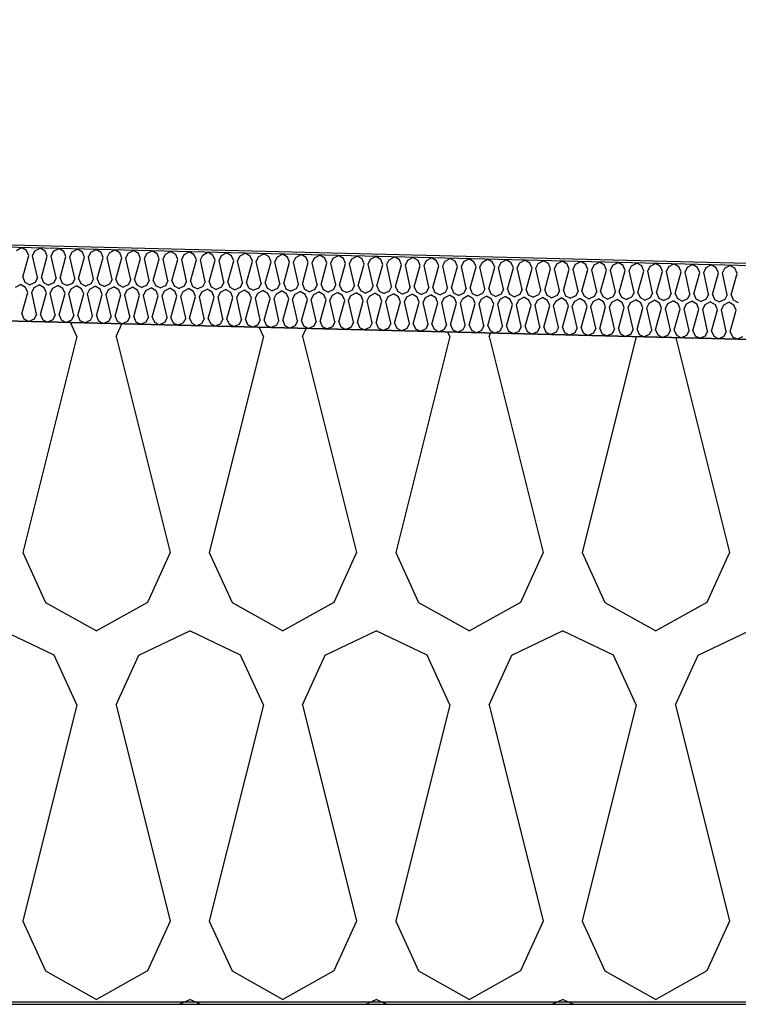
# Model space of a CAD drawing. Header units: millimetres. Extents: x -20520 to 12860, y -2780 to 10870.
# Tile 123 of 147: x -3053 to -2760, y 6472 to 6873. Entities that reach past the tile are written whole.
import ezdxf

# ---------------------------------------------------------------- set-up
doc = ezdxf.new("R2010")
doc.units = ezdxf.units.MM
doc.header["$LTSCALE"] = 0.5
doc.header["$MEASUREMENT"] = 0
doc.linetypes.add('PLINE', pattern=[0])
for name, color, linetype in [('0(Nye konstruksjoner)', 7, 'Continuous'), ('26-- Yttertak (Skravur)(Nye konstruksjoner)', 7, 'Continuous'), ('262- Taktekking (Skravur)(Nye konstruksjoner)', 7, 'Continuous'), ('858- Detaljer(Nye konstruksjoner)', 7, 'Continuous')]:
    doc.layers.add(name, color=color, linetype=linetype)
doc.linetypes.add('Membran', pattern='A,0,[2,A-2607.160 Prinsippsnitt fløy F1.Shx,S=0.253968,R=0,X=0,Y=0],-32,0', length=32)
doc.dimstyles.new('GENERATED_STYLE__1', dxfattribs={"dimtxt": 0.18, "dimasz": 76, "dimexe": 0.18, "dimexo": 0.0625, "dimgap": 0, "dimtad": 0, "dimtih": 1, "dimtoh": 1, "dimdec": 4, "dimzin": 0, "dimdsep": 46, "dimcen": 0.09, "dimadec": 0, "dimazin": 0, "dimtfac": 1, "dimtdec": 4, "dimtmove": 0, "dimatfit": 3, "dimldrblk": 'ARROWHEAD_17', "dimfxl": 1, "dimtolj": 1, "dimtzin": 0, "dimarcsym": 0})

# ---------------------------------------------------------------- blocks, each defined once
blk = doc.blocks.new('*X13')
at = {"layer": '26-- Yttertak (Skravur)(Nye konstruksjoner)', "linetype": 'PLINE'}
for p, q in [((-3029.46, 6743.87), (-3032.04, 6749.54)), ((-3013.52, 6743.87), (-3011.18, 6749.02)), ((-2953.58, 6743.87), (-2955.29, 6747.62)), ((-2937.64, 6743.87), (-2936.15, 6747.14)), ((-3029.46, 6743.87), (-3051.46, 6655.88)), ((-3013.52, 6743.87), (-2991.52, 6655.88)), ((-2953.58, 6743.87), (-2975.58, 6655.88)), ((-2937.64, 6743.87), (-2915.64, 6655.88)), ((-2877.71, 6743.87), (-2899.7, 6655.88)), ((-2877.71, 6743.87), (-2878.54, 6745.7)), ((-2861.76, 6743.87), (-2861.13, 6745.27)), ((-2861.76, 6743.87), (-2839.77, 6655.88)), ((-2801.85, 6743.79), (-2823.82, 6655.88)), ((-2785.76, 6743.38), (-2763.89, 6655.88)), ((-3051.46, 6655.88), (-3042.21, 6635.56)), ((-2991.52, 6655.88), (-3000.77, 6635.56)), ((-2975.58, 6655.88), (-2966.33, 6635.56)), ((-2915.64, 6655.88), (-2924.89, 6635.56)), ((-2899.7, 6655.88), (-2890.46, 6635.56)), ((-2839.77, 6655.88), (-2849.01, 6635.56)), ((-2823.82, 6655.88), (-2814.58, 6635.56)), ((-2763.89, 6655.88), (-2773.13, 6635.56)), ((-3042.21, 6635.56), (-3021.49, 6624)), ((-3000.77, 6635.56), (-3021.49, 6624)), ((-2966.33, 6635.56), (-2945.61, 6624)), ((-2924.89, 6635.56), (-2945.61, 6624)), ((-2890.46, 6635.56), (-2869.73, 6624)), ((-2849.01, 6635.56), (-2869.73, 6624)), ((-2814.58, 6635.56), (-2793.86, 6624)), ((-2773.13, 6635.56), (-2793.86, 6624)), ((-3038.71, 6614.19), (-3059.43, 6624)), ((-3004.27, 6614.19), (-2983.55, 6624)), ((-2962.83, 6614.19), (-2983.55, 6624)), ((-2928.4, 6614.19), (-2907.67, 6624)), ((-2886.95, 6614.19), (-2907.67, 6624)), ((-2852.52, 6614.19), (-2831.79, 6624)), ((-2811.07, 6614.19), (-2831.79, 6624)), ((-2776.64, 6614.19), (-2755.92, 6624)), ((-3029.46, 6593.87), (-3038.71, 6614.19)), ((-3013.52, 6593.87), (-3004.27, 6614.19)), ((-2953.58, 6593.87), (-2962.83, 6614.19)), ((-2937.64, 6593.87), (-2928.4, 6614.19)), ((-2877.71, 6593.87), (-2886.95, 6614.19)), ((-2861.76, 6593.87), (-2852.52, 6614.19)), ((-2801.83, 6593.87), (-2811.07, 6614.19)), ((-2785.88, 6593.87), (-2776.64, 6614.19)), ((-3029.46, 6593.87), (-3051.46, 6505.88)), ((-3013.52, 6593.87), (-2991.52, 6505.88)), ((-2953.58, 6593.87), (-2975.58, 6505.88)), ((-2937.64, 6593.87), (-2915.64, 6505.88)), ((-2877.71, 6593.87), (-2899.7, 6505.88)), ((-2861.76, 6593.87), (-2839.77, 6505.88)), ((-2801.83, 6593.87), (-2823.82, 6505.88)), ((-2785.88, 6593.87), (-2763.89, 6505.88)), ((-3051.46, 6505.88), (-3042.21, 6485.56)), ((-2991.52, 6505.88), (-3000.77, 6485.56)), ((-2975.58, 6505.88), (-2966.33, 6485.56)), ((-2915.64, 6505.88), (-2924.89, 6485.56)), ((-2899.7, 6505.88), (-2890.46, 6485.56)), ((-2839.77, 6505.88), (-2849.01, 6485.56)), ((-2823.82, 6505.88), (-2814.58, 6485.56)), ((-2763.89, 6505.88), (-2773.13, 6485.56)), ((-3042.21, 6485.56), (-3021.49, 6474)), ((-3000.77, 6485.56), (-3021.49, 6474)), ((-2966.33, 6485.56), (-2945.61, 6474)), ((-2924.89, 6485.56), (-2945.61, 6474)), ((-2890.46, 6485.56), (-2869.73, 6474)), ((-2849.01, 6485.56), (-2869.73, 6474)), ((-2814.58, 6485.56), (-2793.86, 6474)), ((-2773.13, 6485.56), (-2793.86, 6474)), ((-2987.78, 6472), (-2983.55, 6474)), ((-2979.33, 6472), (-2983.55, 6474)), ((-2911.9, 6472), (-2907.67, 6474)), ((-2903.45, 6472), (-2907.67, 6474)), ((-2836.02, 6472), (-2831.79, 6474)), ((-2827.57, 6472), (-2831.79, 6474))]:
    blk.add_line(p, q, dxfattribs=at)
blk = doc.blocks.new('*X23')
at = {"layer": '262- Taktekking (Skravur)(Nye konstruksjoner)', "linetype": 'PLINE'}
for p, q in [((-3054.09, 6778.95), (-3051.99, 6780.05)), ((-3049.95, 6778.84), (-3051.99, 6780.05)), ((-3049.07, 6776.79), (-3049.95, 6778.84)), ((-3047.48, 6776.75), (-3046.5, 6778.76)), ((-3046.5, 6778.76), (-3044.4, 6779.86)), ((-3042.36, 6778.65), (-3044.4, 6779.86)), ((-3041.49, 6776.6), (-3042.36, 6778.65)), ((-3039.89, 6776.56), (-3038.92, 6778.57)), ((-3038.92, 6778.57), (-3036.82, 6779.67)), ((-3034.78, 6778.46), (-3036.82, 6779.67)), ((-3033.9, 6776.41), (-3034.78, 6778.46)), ((-3032.31, 6776.37), (-3031.33, 6778.38)), ((-3031.33, 6778.38), (-3029.23, 6779.48)), ((-3027.19, 6778.27), (-3029.23, 6779.48)), ((-3023.75, 6778.19), (-3021.65, 6779.29)), ((-3019.6, 6778.08), (-3021.65, 6779.29)), ((-3016.16, 6778), (-3014.06, 6779.1)), ((-3012.02, 6777.89), (-3014.06, 6779.1)), ((-3008.58, 6777.81), (-3006.48, 6778.91)), ((-3004.43, 6777.7), (-3006.48, 6778.91)), ((-3000.99, 6777.62), (-2998.89, 6778.72)), ((-2996.85, 6777.51), (-2998.89, 6778.72)), ((-2993.41, 6777.43), (-2991.3, 6778.53)), ((-2989.26, 6777.32), (-2991.3, 6778.53)), ((-3051.49, 6768.05), (-3049.07, 6776.79)), ((-3045.5, 6767.9), (-3047.48, 6776.75)), ((-3043.91, 6767.86), (-3041.49, 6776.6)), ((-3037.91, 6767.71), (-3039.89, 6776.56)), ((-3036.32, 6767.67), (-3033.9, 6776.41)), ((-3030.33, 6767.52), (-3032.31, 6776.37)), ((-3028.74, 6767.48), (-3026.32, 6776.22)), ((-3026.32, 6776.22), (-3027.19, 6778.27)), ((-3024.72, 6776.18), (-3023.75, 6778.19)), ((-3022.74, 6767.33), (-3024.72, 6776.18)), ((-3021.15, 6767.29), (-3018.73, 6776.03)), ((-3018.73, 6776.03), (-3019.6, 6778.08)), ((-3017.14, 6775.99), (-3016.16, 6778)), ((-3015.16, 6767.14), (-3017.14, 6775.99)), ((-3013.56, 6767.1), (-3011.14, 6775.84)), ((-3011.14, 6775.84), (-3012.02, 6777.89)), ((-3009.55, 6775.8), (-3008.58, 6777.81)), ((-3007.57, 6766.95), (-3009.55, 6775.8)), ((-3005.98, 6766.91), (-3003.56, 6775.65)), ((-3003.56, 6775.65), (-3004.43, 6777.7)), ((-3001.97, 6775.61), (-3000.99, 6777.62)), ((-2999.99, 6766.76), (-3001.97, 6775.61)), ((-2998.39, 6766.72), (-2995.97, 6775.46)), ((-2995.97, 6775.46), (-2996.85, 6777.51)), ((-2994.38, 6775.42), (-2993.41, 6777.43)), ((-2992.4, 6766.57), (-2994.38, 6775.42)), ((-2990.81, 6766.53), (-2988.39, 6775.27)), ((-2988.39, 6775.27), (-2989.26, 6777.32)), ((-2986.79, 6775.23), (-2985.82, 6777.24)), ((-2984.82, 6766.38), (-2986.79, 6775.23)), ((-2985.82, 6777.24), (-2983.72, 6778.34)), ((-2981.68, 6777.14), (-2983.72, 6778.34)), ((-2983.22, 6766.34), (-2980.8, 6775.08)), ((-2980.8, 6775.08), (-2981.68, 6777.14)), ((-2979.21, 6775.04), (-2978.23, 6777.05)), ((-2977.23, 6766.19), (-2979.21, 6775.04)), ((-2978.23, 6777.05), (-2976.13, 6778.15)), ((-2974.09, 6776.95), (-2976.13, 6778.15)), ((-2975.64, 6766.15), (-2973.22, 6774.89)), ((-2973.22, 6774.89), (-2974.09, 6776.95)), ((-2971.62, 6774.85), (-2970.65, 6776.86)), ((-2969.64, 6766), (-2971.62, 6774.85)), ((-2970.65, 6776.86), (-2968.55, 6777.96)), ((-2966.51, 6776.76), (-2968.55, 6777.96)), ((-2968.05, 6765.96), (-2965.63, 6774.7)), ((-2965.63, 6774.7), (-2966.51, 6776.76)), ((-2964.04, 6774.66), (-2963.06, 6776.67)), ((-2962.06, 6765.81), (-2964.04, 6774.66)), ((-2963.06, 6776.67), (-2960.96, 6777.77)), ((-2958.92, 6776.57), (-2960.96, 6777.77)), ((-2960.47, 6765.77), (-2958.05, 6774.51)), ((-2958.05, 6774.51), (-2958.92, 6776.57)), ((-2956.45, 6774.47), (-2955.48, 6776.48)), ((-2954.47, 6765.62), (-2956.45, 6774.47)), ((-2955.48, 6776.48), (-2953.38, 6777.58)), ((-2951.33, 6776.38), (-2953.38, 6777.58)), ((-2950.46, 6774.32), (-2951.33, 6776.38)), ((-2948.87, 6774.28), (-2947.89, 6776.29)), ((-2947.89, 6776.29), (-2945.79, 6777.39)), ((-2943.75, 6776.19), (-2945.79, 6777.39)), ((-2942.88, 6774.13), (-2943.75, 6776.19)), ((-2941.28, 6774.09), (-2940.31, 6776.1)), ((-2940.31, 6776.1), (-2938.21, 6777.21)), ((-2936.16, 6776), (-2938.21, 6777.21)), ((-2935.29, 6773.94), (-2936.16, 6776)), ((-2933.7, 6773.9), (-2932.72, 6775.91)), ((-2932.72, 6775.91), (-2930.62, 6777.02)), ((-2928.58, 6775.81), (-2930.62, 6777.02)), ((-2927.7, 6773.75), (-2928.58, 6775.81)), ((-2926.11, 6773.71), (-2925.14, 6775.72)), ((-2925.14, 6775.72), (-2923.03, 6776.83)), ((-2920.99, 6775.62), (-2923.03, 6776.83)), ((-2920.12, 6773.56), (-2920.99, 6775.62)), ((-2918.52, 6773.52), (-2917.55, 6775.53)), ((-2917.55, 6775.53), (-2915.45, 6776.64)), ((-2913.41, 6775.43), (-2915.45, 6776.64)), ((-2912.53, 6773.37), (-2913.41, 6775.43)), ((-2910.94, 6773.33), (-2909.96, 6775.34)), ((-2909.96, 6775.34), (-2907.86, 6776.45)), ((-2905.82, 6775.24), (-2907.86, 6776.45)), ((-2904.95, 6773.18), (-2905.82, 6775.24)), ((-2903.35, 6773.14), (-2902.38, 6775.15)), ((-2902.38, 6775.15), (-2900.28, 6776.26)), ((-2898.24, 6775.05), (-2900.28, 6776.26)), ((-2897.36, 6772.99), (-2898.24, 6775.05)), ((-2895.77, 6772.95), (-2894.79, 6774.96)), ((-2894.79, 6774.96), (-2892.69, 6776.07)), ((-2890.65, 6774.86), (-2892.69, 6776.07)), ((-2889.78, 6772.8), (-2890.65, 6774.86)), ((-2888.18, 6772.77), (-2887.21, 6774.77)), ((-2887.21, 6774.77), (-2885.11, 6775.88)), ((-2883.06, 6774.67), (-2885.11, 6775.88)), ((-2882.19, 6772.62), (-2883.06, 6774.67)), ((-2880.6, 6772.58), (-2879.62, 6774.58)), ((-2879.62, 6774.58), (-2877.52, 6775.69)), ((-2875.48, 6774.48), (-2877.52, 6775.69)), ((-2874.61, 6772.43), (-2875.48, 6774.48)), ((-2873.01, 6772.39), (-2872.04, 6774.39)), ((-2872.04, 6774.39), (-2869.94, 6775.5)), ((-2867.89, 6774.29), (-2869.94, 6775.5)), ((-2864.45, 6774.2), (-2862.35, 6775.31)), ((-2860.31, 6774.1), (-2862.35, 6775.31)), ((-2856.87, 6774.01), (-2854.77, 6775.12)), ((-2852.72, 6773.91), (-2854.77, 6775.12)), ((-2849.28, 6773.83), (-2847.18, 6774.93)), ((-2845.14, 6773.72), (-2847.18, 6774.93)), ((-2841.69, 6773.64), (-2839.59, 6774.74)), ((-2837.55, 6773.53), (-2839.59, 6774.74)), ((-2834.11, 6773.45), (-2832.01, 6774.55)), ((-2829.97, 6773.34), (-2832.01, 6774.55)), ((-2826.52, 6773.26), (-2824.42, 6774.36)), ((-2822.38, 6773.15), (-2824.42, 6774.36)), ((-2952.88, 6765.58), (-2950.46, 6774.32)), ((-2946.89, 6765.43), (-2948.87, 6774.28)), ((-2945.29, 6765.39), (-2942.88, 6774.13)), ((-2939.3, 6765.24), (-2941.28, 6774.09)), ((-2937.71, 6765.2), (-2935.29, 6773.94)), ((-2931.72, 6765.05), (-2933.7, 6773.9)), ((-2930.12, 6765.01), (-2927.7, 6773.75)), ((-2924.13, 6764.86), (-2926.11, 6773.71)), ((-2922.54, 6764.82), (-2920.12, 6773.56)), ((-2916.55, 6764.67), (-2918.52, 6773.52)), ((-2914.95, 6764.63), (-2912.53, 6773.37)), ((-2908.96, 6764.48), (-2910.94, 6773.33)), ((-2907.37, 6764.44), (-2904.95, 6773.18)), ((-2901.37, 6764.29), (-2903.35, 6773.14)), ((-2899.78, 6764.25), (-2897.36, 6772.99)), ((-2893.79, 6764.1), (-2895.77, 6772.95)), ((-2892.2, 6764.06), (-2889.78, 6772.8)), ((-2886.2, 6763.91), (-2888.18, 6772.77)), ((-2884.61, 6763.87), (-2882.19, 6772.62)), ((-2878.62, 6763.72), (-2880.6, 6772.58)), ((-2877.02, 6763.68), (-2874.61, 6772.43)), ((-2871.03, 6763.53), (-2873.01, 6772.39)), ((-2869.44, 6763.49), (-2867.02, 6772.24)), ((-2867.02, 6772.24), (-2867.89, 6774.29)), ((-2865.43, 6772.2), (-2864.45, 6774.2)), ((-2863.45, 6763.34), (-2865.43, 6772.2)), ((-2861.85, 6763.31), (-2859.43, 6772.05)), ((-2859.43, 6772.05), (-2860.31, 6774.1)), ((-2857.84, 6772.01), (-2856.87, 6774.01)), ((-2855.86, 6763.16), (-2857.84, 6772.01)), ((-2854.27, 6763.12), (-2851.85, 6771.86)), ((-2851.85, 6771.86), (-2852.72, 6773.91)), ((-2850.26, 6771.82), (-2849.28, 6773.83)), ((-2848.28, 6762.97), (-2850.26, 6771.82)), ((-2846.68, 6762.93), (-2844.26, 6771.67)), ((-2844.26, 6771.67), (-2845.14, 6773.72)), ((-2842.67, 6771.63), (-2841.69, 6773.64)), ((-2840.69, 6762.78), (-2842.67, 6771.63)), ((-2839.1, 6762.74), (-2836.68, 6771.48)), ((-2836.68, 6771.48), (-2837.55, 6773.53)), ((-2835.08, 6771.44), (-2834.11, 6773.45)), ((-2833.11, 6762.59), (-2835.08, 6771.44)), ((-2831.51, 6762.55), (-2829.09, 6771.29)), ((-2829.09, 6771.29), (-2829.97, 6773.34)), ((-2827.5, 6771.25), (-2826.52, 6773.26)), ((-2825.52, 6762.4), (-2827.5, 6771.25)), ((-2823.93, 6762.36), (-2821.51, 6771.1)), ((-2821.51, 6771.1), (-2822.38, 6773.15)), ((-2819.91, 6771.06), (-2818.94, 6773.07)), ((-2817.93, 6762.21), (-2819.91, 6771.06)), ((-2818.94, 6773.07), (-2816.84, 6774.17)), ((-2814.79, 6772.96), (-2816.84, 6774.17)), ((-2816.34, 6762.17), (-2813.92, 6770.91)), ((-2813.92, 6770.91), (-2814.79, 6772.96)), ((-2812.33, 6770.87), (-2811.35, 6772.88)), ((-2810.35, 6762.02), (-2812.33, 6770.87)), ((-2811.35, 6772.88), (-2809.25, 6773.98)), ((-2807.21, 6772.77), (-2809.25, 6773.98)), ((-2808.75, 6761.98), (-2806.34, 6770.72)), ((-2806.34, 6770.72), (-2807.21, 6772.77)), ((-2804.74, 6770.68), (-2803.77, 6772.69)), ((-2802.76, 6761.83), (-2804.74, 6770.68)), ((-2803.77, 6772.69), (-2801.67, 6773.79)), ((-2799.62, 6772.58), (-2801.67, 6773.79)), ((-2801.17, 6761.79), (-2798.75, 6770.53)), ((-2798.75, 6770.53), (-2799.62, 6772.58)), ((-2797.16, 6770.49), (-2796.18, 6772.5)), ((-2795.18, 6761.64), (-2797.16, 6770.49)), ((-2796.18, 6772.5), (-2794.08, 6773.6)), ((-2792.04, 6772.39), (-2794.08, 6773.6)), ((-2791.16, 6770.34), (-2792.04, 6772.39)), ((-2789.57, 6770.3), (-2788.6, 6772.31)), ((-2788.6, 6772.31), (-2786.5, 6773.41)), ((-2784.45, 6772.2), (-2786.5, 6773.41)), ((-2783.58, 6770.15), (-2784.45, 6772.2)), ((-2781.99, 6770.11), (-2781.01, 6772.12)), ((-2781.01, 6772.12), (-2778.91, 6773.22)), ((-2776.87, 6772.01), (-2778.91, 6773.22)), ((-2775.99, 6769.96), (-2776.87, 6772.01)), ((-2774.4, 6769.92), (-2773.42, 6771.93)), ((-2773.42, 6771.93), (-2771.32, 6773.03)), ((-2769.28, 6771.83), (-2771.32, 6773.03)), ((-2768.41, 6769.77), (-2769.28, 6771.83)), ((-2766.81, 6769.73), (-2765.84, 6771.74)), ((-2765.84, 6771.74), (-2763.74, 6772.84)), ((-2761.7, 6771.64), (-2763.74, 6772.84)), ((-2760.82, 6769.58), (-2761.7, 6771.64)), ((-3051.49, 6768.05), (-3050.62, 6765.99)), ((-3045.5, 6767.9), (-3046.47, 6765.89)), ((-3043.91, 6767.86), (-3043.03, 6765.8)), ((-3037.91, 6767.71), (-3038.89, 6765.7)), ((-3036.32, 6767.67), (-3035.45, 6765.61)), ((-3030.33, 6767.52), (-3031.3, 6765.51)), ((-3028.74, 6767.48), (-3027.86, 6765.42)), ((-3022.74, 6767.33), (-3023.72, 6765.32)), ((-3021.15, 6767.29), (-3020.28, 6765.23)), ((-3015.16, 6767.14), (-3016.13, 6765.13)), ((-3013.56, 6767.1), (-3012.69, 6765.04)), ((-3007.57, 6766.95), (-3008.55, 6764.94)), ((-3005.98, 6766.91), (-3005.1, 6764.85)), ((-2999.99, 6766.76), (-3000.96, 6764.75)), ((-2998.39, 6766.72), (-2997.52, 6764.66)), ((-2992.4, 6766.57), (-2993.38, 6764.56)), ((-2990.81, 6766.53), (-2989.93, 6764.47)), ((-2984.82, 6766.38), (-2985.79, 6764.37)), ((-2983.22, 6766.34), (-2982.35, 6764.28)), ((-2793.58, 6761.6), (-2791.16, 6770.34)), ((-2787.59, 6761.45), (-2789.57, 6770.3)), ((-2786, 6761.41), (-2783.58, 6770.15)), ((-2780.01, 6761.26), (-2781.99, 6770.11)), ((-2778.41, 6761.22), (-2775.99, 6769.96)), ((-2772.42, 6761.07), (-2774.4, 6769.92)), ((-2770.83, 6761.03), (-2768.41, 6769.77)), ((-2764.84, 6760.88), (-2766.81, 6769.73)), ((-2763.24, 6760.84), (-2760.82, 6769.58)), ((-3054.46, 6763.95), (-3052.36, 6765.05)), ((-3050.32, 6763.85), (-3052.36, 6765.05)), ((-3050.62, 6765.99), (-3048.57, 6764.96)), ((-3049.45, 6761.79), (-3050.32, 6763.85)), ((-3046.47, 6765.89), (-3048.57, 6764.96)), ((-3047.85, 6761.75), (-3046.88, 6763.76)), ((-3046.88, 6763.76), (-3044.78, 6764.86)), ((-3042.74, 6763.66), (-3044.78, 6764.86)), ((-3043.03, 6765.8), (-3040.99, 6764.77)), ((-3041.86, 6761.6), (-3042.74, 6763.66)), ((-3038.89, 6765.7), (-3040.99, 6764.77)), ((-3040.27, 6761.56), (-3039.29, 6763.57)), ((-3039.29, 6763.57), (-3037.19, 6764.68)), ((-3035.15, 6763.47), (-3037.19, 6764.68)), ((-3035.45, 6765.61), (-3033.4, 6764.58)), ((-3034.28, 6761.41), (-3035.15, 6763.47)), ((-3031.3, 6765.51), (-3033.4, 6764.58)), ((-3032.68, 6761.37), (-3031.71, 6763.38)), ((-3031.71, 6763.38), (-3029.61, 6764.49)), ((-3027.56, 6763.28), (-3029.61, 6764.49)), ((-3027.86, 6765.42), (-3025.81, 6764.39)), ((-3026.69, 6761.22), (-3027.56, 6763.28)), ((-3023.72, 6765.32), (-3025.81, 6764.39)), ((-3025.1, 6761.18), (-3024.12, 6763.19)), ((-3024.12, 6763.19), (-3022.02, 6764.3)), ((-3019.98, 6763.09), (-3022.02, 6764.3)), ((-3020.28, 6765.23), (-3018.23, 6764.2)), ((-3019.11, 6761.03), (-3019.98, 6763.09)), ((-3016.13, 6765.13), (-3018.23, 6764.2)), ((-3017.51, 6760.99), (-3016.54, 6763)), ((-3016.54, 6763), (-3014.44, 6764.11)), ((-3012.39, 6762.9), (-3014.44, 6764.11)), ((-3012.69, 6765.04), (-3010.64, 6764.01)), ((-3011.52, 6760.84), (-3012.39, 6762.9)), ((-3008.55, 6764.94), (-3010.64, 6764.01)), ((-3009.93, 6760.8), (-3008.95, 6762.81)), ((-3008.95, 6762.81), (-3006.85, 6763.92)), ((-3004.81, 6762.71), (-3006.85, 6763.92)), ((-3005.1, 6764.85), (-3003.06, 6763.82)), ((-3003.93, 6760.65), (-3004.81, 6762.71)), ((-3000.96, 6764.75), (-3003.06, 6763.82)), ((-3002.34, 6760.61), (-3001.37, 6762.62)), ((-3001.37, 6762.62), (-2999.27, 6763.73)), ((-2997.22, 6762.52), (-2999.27, 6763.73)), ((-2997.52, 6764.66), (-2995.47, 6763.63)), ((-2996.35, 6760.46), (-2997.22, 6762.52)), ((-2993.38, 6764.56), (-2995.47, 6763.63)), ((-2994.76, 6760.42), (-2993.78, 6762.43)), ((-2993.78, 6762.43), (-2991.68, 6763.54)), ((-2989.64, 6762.33), (-2991.68, 6763.54)), ((-2989.93, 6764.47), (-2987.89, 6763.44)), ((-2988.76, 6760.27), (-2989.64, 6762.33)), ((-2985.79, 6764.37), (-2987.89, 6763.44)), ((-2986.19, 6762.24), (-2984.09, 6763.35)), ((-2982.05, 6762.14), (-2984.09, 6763.35)), ((-2982.35, 6764.28), (-2980.3, 6763.25)), ((-2978.21, 6764.18), (-2980.3, 6763.25)), ((-2978.61, 6762.05), (-2976.51, 6763.16)), ((-2977.23, 6766.19), (-2978.21, 6764.18)), ((-2974.47, 6761.95), (-2976.51, 6763.16)), ((-2975.64, 6766.15), (-2974.76, 6764.1)), ((-2974.76, 6764.1), (-2972.72, 6763.06)), ((-2970.62, 6763.99), (-2972.72, 6763.06)), ((-2971.02, 6761.86), (-2968.92, 6762.97)), ((-2969.64, 6766), (-2970.62, 6763.99)), ((-2966.88, 6761.76), (-2968.92, 6762.97)), ((-2968.05, 6765.96), (-2967.18, 6763.91)), ((-2967.18, 6763.91), (-2965.13, 6762.87)), ((-2963.03, 6763.8), (-2965.13, 6762.87)), ((-2963.44, 6761.67), (-2961.34, 6762.78)), ((-2962.06, 6765.81), (-2963.03, 6763.8)), ((-2959.29, 6761.57), (-2961.34, 6762.78)), ((-2960.47, 6765.77), (-2959.59, 6763.72)), ((-2959.59, 6763.72), (-2957.54, 6762.68)), ((-2955.45, 6763.61), (-2957.54, 6762.68)), ((-2955.85, 6761.48), (-2953.75, 6762.59)), ((-2954.47, 6765.62), (-2955.45, 6763.61)), ((-2951.71, 6761.38), (-2953.75, 6762.59)), ((-2952.88, 6765.58), (-2952.01, 6763.53)), ((-2952.01, 6763.53), (-2949.96, 6762.49)), ((-2947.86, 6763.42), (-2949.96, 6762.49)), ((-2948.27, 6761.3), (-2946.17, 6762.4)), ((-2946.89, 6765.43), (-2947.86, 6763.42)), ((-2944.12, 6761.19), (-2946.17, 6762.4)), ((-2945.29, 6765.39), (-2944.42, 6763.34)), ((-2944.42, 6763.34), (-2942.37, 6762.3)), ((-2940.28, 6763.23), (-2942.37, 6762.3)), ((-2939.3, 6765.24), (-2940.28, 6763.23)), ((-2937.71, 6765.2), (-2936.84, 6763.15)), ((-2936.84, 6763.15), (-2934.79, 6762.11)), ((-2932.69, 6763.04), (-2934.79, 6762.11)), ((-2931.72, 6765.05), (-2932.69, 6763.04)), ((-2930.12, 6765.01), (-2929.25, 6762.96)), ((-2929.25, 6762.96), (-2927.2, 6761.93)), ((-2925.11, 6762.85), (-2927.2, 6761.93)), ((-2924.13, 6764.86), (-2925.11, 6762.85)), ((-2922.54, 6764.82), (-2921.66, 6762.77)), ((-2921.66, 6762.77), (-2919.62, 6761.74)), ((-2917.52, 6762.66), (-2919.62, 6761.74)), ((-2916.55, 6764.67), (-2917.52, 6762.66)), ((-2914.95, 6764.63), (-2914.08, 6762.58)), ((-2914.08, 6762.58), (-2912.03, 6761.55)), ((-2909.94, 6762.47), (-2912.03, 6761.55)), ((-2908.96, 6764.48), (-2909.94, 6762.47)), ((-2907.37, 6764.44), (-2906.49, 6762.39)), ((-2906.49, 6762.39), (-2904.45, 6761.36)), ((-2901.37, 6764.29), (-2902.35, 6762.28)), ((-2899.78, 6764.25), (-2898.91, 6762.2)), ((-2893.79, 6764.1), (-2894.76, 6762.1)), ((-2892.2, 6764.06), (-2891.32, 6762.01)), ((-2886.2, 6763.91), (-2887.18, 6761.91)), ((-2884.61, 6763.87), (-2883.74, 6761.82)), ((-2878.62, 6763.72), (-2879.59, 6761.72)), ((-2877.02, 6763.68), (-2876.15, 6761.63)), ((-2871.03, 6763.53), (-2872.01, 6761.53)), ((-2869.44, 6763.49), (-2868.57, 6761.44)), ((-2863.45, 6763.34), (-2864.42, 6761.34)), ((-2861.85, 6763.31), (-2860.98, 6761.25)), ((-2855.86, 6763.16), (-2856.84, 6761.15)), ((-2854.27, 6763.12), (-2853.39, 6761.06)), ((-2848.28, 6762.97), (-2849.25, 6760.96)), ((-2846.68, 6762.93), (-2845.81, 6760.87)), ((-2840.69, 6762.78), (-2841.67, 6760.77)), ((-2839.1, 6762.74), (-2838.22, 6760.68)), ((-2833.11, 6762.59), (-2834.08, 6760.58)), ((-2831.51, 6762.55), (-2830.64, 6760.49)), ((-2825.52, 6762.4), (-2826.49, 6760.39)), ((-2823.93, 6762.36), (-2823.05, 6760.3)), ((-3051.87, 6753.05), (-3049.45, 6761.79)), ((-3045.87, 6752.9), (-3047.85, 6761.75)), ((-3044.28, 6752.86), (-3041.86, 6761.6)), ((-3038.29, 6752.71), (-3040.27, 6761.56)), ((-3036.7, 6752.67), (-3034.28, 6761.41)), ((-3030.7, 6752.52), (-3032.68, 6761.37)), ((-3029.11, 6752.48), (-3026.69, 6761.22)), ((-3023.12, 6752.33), (-3025.1, 6761.18)), ((-3021.52, 6752.29), (-3019.11, 6761.03)), ((-3015.53, 6752.14), (-3017.51, 6760.99)), ((-3013.94, 6752.1), (-3011.52, 6760.84)), ((-3007.95, 6751.95), (-3009.93, 6760.8)), ((-3006.35, 6751.91), (-3003.93, 6760.65)), ((-3000.36, 6751.76), (-3002.34, 6760.61)), ((-2998.77, 6751.72), (-2996.35, 6760.46)), ((-2992.78, 6751.57), (-2994.76, 6760.42)), ((-2991.18, 6751.53), (-2988.76, 6760.27)), ((-2987.17, 6760.24), (-2986.19, 6762.24)), ((-2985.19, 6751.38), (-2987.17, 6760.24)), ((-2983.6, 6751.34), (-2981.18, 6760.09)), ((-2981.18, 6760.09), (-2982.05, 6762.14)), ((-2979.58, 6760.05), (-2978.61, 6762.05)), ((-2977.6, 6751.19), (-2979.58, 6760.05)), ((-2976.01, 6751.15), (-2973.59, 6759.9)), ((-2973.59, 6759.9), (-2974.47, 6761.95)), ((-2972, 6759.86), (-2971.02, 6761.86)), ((-2970.02, 6751), (-2972, 6759.86)), ((-2968.43, 6750.96), (-2966.01, 6759.71)), ((-2966.01, 6759.71), (-2966.88, 6761.76)), ((-2964.41, 6759.67), (-2963.44, 6761.67)), ((-2962.43, 6750.81), (-2964.41, 6759.67)), ((-2960.84, 6750.78), (-2958.42, 6759.52)), ((-2958.42, 6759.52), (-2959.29, 6761.57)), ((-2956.83, 6759.48), (-2955.85, 6761.48)), ((-2954.85, 6750.63), (-2956.83, 6759.48)), ((-2953.25, 6750.59), (-2950.84, 6759.33)), ((-2950.84, 6759.33), (-2951.71, 6761.38)), ((-2949.24, 6759.29), (-2948.27, 6761.3)), ((-2947.26, 6750.44), (-2949.24, 6759.29)), ((-2945.67, 6750.4), (-2943.25, 6759.14)), ((-2943.25, 6759.14), (-2944.12, 6761.19)), ((-2941.66, 6759.1), (-2940.68, 6761.11)), ((-2939.68, 6750.25), (-2941.66, 6759.1)), ((-2940.68, 6761.11), (-2938.58, 6762.21)), ((-2936.54, 6761), (-2938.58, 6762.21)), ((-2938.08, 6750.21), (-2935.66, 6758.95)), ((-2935.66, 6758.95), (-2936.54, 6761)), ((-2934.07, 6758.91), (-2933.1, 6760.92)), ((-2932.09, 6750.06), (-2934.07, 6758.91)), ((-2933.1, 6760.92), (-2931, 6762.02)), ((-2928.95, 6760.81), (-2931, 6762.02)), ((-2930.5, 6750.02), (-2928.08, 6758.76)), ((-2928.08, 6758.76), (-2928.95, 6760.81)), ((-2926.49, 6758.72), (-2925.51, 6760.73)), ((-2924.51, 6749.87), (-2926.49, 6758.72)), ((-2925.51, 6760.73), (-2923.41, 6761.83)), ((-2921.37, 6760.62), (-2923.41, 6761.83)), ((-2922.91, 6749.83), (-2920.49, 6758.57)), ((-2920.49, 6758.57), (-2921.37, 6760.62)), ((-2918.9, 6758.53), (-2917.92, 6760.54)), ((-2916.92, 6749.68), (-2918.9, 6758.53)), ((-2917.92, 6760.54), (-2915.82, 6761.64)), ((-2913.78, 6760.43), (-2915.82, 6761.64)), ((-2915.33, 6749.64), (-2912.91, 6758.38)), ((-2912.91, 6758.38), (-2913.78, 6760.43)), ((-2911.31, 6758.34), (-2910.34, 6760.35)), ((-2909.34, 6749.49), (-2911.31, 6758.34)), ((-2910.34, 6760.35), (-2908.24, 6761.45)), ((-2906.2, 6760.24), (-2908.24, 6761.45)), ((-2905.32, 6758.19), (-2906.2, 6760.24)), ((-2902.35, 6762.28), (-2904.45, 6761.36)), ((-2903.73, 6758.15), (-2902.75, 6760.16)), ((-2902.75, 6760.16), (-2900.65, 6761.26)), ((-2898.61, 6760.05), (-2900.65, 6761.26)), ((-2898.91, 6762.2), (-2896.86, 6761.17)), ((-2897.74, 6758), (-2898.61, 6760.05)), ((-2894.76, 6762.1), (-2896.86, 6761.17)), ((-2896.14, 6757.96), (-2895.17, 6759.97)), ((-2895.17, 6759.97), (-2893.07, 6761.07)), ((-2891.03, 6759.86), (-2893.07, 6761.07)), ((-2891.32, 6762.01), (-2889.27, 6760.98)), ((-2890.15, 6757.81), (-2891.03, 6759.86)), ((-2887.18, 6761.91), (-2889.27, 6760.98)), ((-2888.56, 6757.77), (-2887.58, 6759.78)), ((-2887.58, 6759.78), (-2885.48, 6760.88)), ((-2883.44, 6759.67), (-2885.48, 6760.88)), ((-2883.74, 6761.82), (-2881.69, 6760.79)), ((-2882.57, 6757.62), (-2883.44, 6759.67)), ((-2879.59, 6761.72), (-2881.69, 6760.79)), ((-2880.97, 6757.58), (-2880, 6759.59)), ((-2880, 6759.59), (-2877.9, 6760.69)), ((-2875.85, 6759.48), (-2877.9, 6760.69)), ((-2876.15, 6761.63), (-2874.1, 6760.6)), ((-2874.98, 6757.43), (-2875.85, 6759.48)), ((-2872.01, 6761.53), (-2874.1, 6760.6)), ((-2873.39, 6757.39), (-2872.41, 6759.4)), ((-2872.41, 6759.4), (-2870.31, 6760.5)), ((-2868.27, 6759.3), (-2870.31, 6760.5)), ((-2868.57, 6761.44), (-2866.52, 6760.41)), ((-2867.39, 6757.24), (-2868.27, 6759.3)), ((-2864.42, 6761.34), (-2866.52, 6760.41)), ((-2865.8, 6757.2), (-2864.83, 6759.21)), ((-2864.83, 6759.21), (-2862.73, 6760.31)), ((-2860.68, 6759.11), (-2862.73, 6760.31)), ((-2860.98, 6761.25), (-2858.93, 6760.22)), ((-2859.81, 6757.05), (-2860.68, 6759.11)), ((-2856.84, 6761.15), (-2858.93, 6760.22)), ((-2858.22, 6757.01), (-2857.24, 6759.02)), ((-2857.24, 6759.02), (-2855.14, 6760.12)), ((-2853.1, 6758.92), (-2855.14, 6760.12)), ((-2853.39, 6761.06), (-2851.35, 6760.03)), ((-2852.22, 6756.86), (-2853.1, 6758.92)), ((-2849.25, 6760.96), (-2851.35, 6760.03)), ((-2850.63, 6756.82), (-2849.65, 6758.83)), ((-2849.65, 6758.83), (-2847.55, 6759.93)), ((-2845.51, 6758.73), (-2847.55, 6759.93)), ((-2845.81, 6760.87), (-2843.76, 6759.84)), ((-2844.64, 6756.67), (-2845.51, 6758.73)), ((-2841.67, 6760.77), (-2843.76, 6759.84)), ((-2843.04, 6756.63), (-2842.07, 6758.64)), ((-2842.07, 6758.64), (-2839.97, 6759.74)), ((-2837.93, 6758.54), (-2839.97, 6759.74)), ((-2838.22, 6760.68), (-2836.18, 6759.65)), ((-2837.05, 6756.48), (-2837.93, 6758.54)), ((-2834.08, 6760.58), (-2836.18, 6759.65)), ((-2835.46, 6756.44), (-2834.48, 6758.45)), ((-2834.48, 6758.45), (-2832.38, 6759.55)), ((-2830.34, 6758.35), (-2832.38, 6759.55)), ((-2830.64, 6760.49), (-2828.59, 6759.46)), ((-2829.47, 6756.29), (-2830.34, 6758.35)), ((-2826.49, 6760.39), (-2828.59, 6759.46)), ((-2826.9, 6758.26), (-2824.8, 6759.37)), ((-2822.76, 6758.16), (-2824.8, 6759.37)), ((-2823.05, 6760.3), (-2821.01, 6759.27)), ((-2818.91, 6760.2), (-2821.01, 6759.27)), ((-2819.31, 6758.07), (-2817.21, 6759.18)), ((-2817.93, 6762.21), (-2818.91, 6760.2)), ((-2815.17, 6757.97), (-2817.21, 6759.18)), ((-2816.34, 6762.17), (-2815.47, 6760.11)), ((-2815.47, 6760.11), (-2813.42, 6759.08)), ((-2811.32, 6760.01), (-2813.42, 6759.08)), ((-2811.73, 6757.88), (-2809.63, 6758.99)), ((-2810.35, 6762.02), (-2811.32, 6760.01)), ((-2807.58, 6757.78), (-2809.63, 6758.99)), ((-2808.75, 6761.98), (-2807.88, 6759.92)), ((-2807.88, 6759.92), (-2805.83, 6758.89)), ((-2803.74, 6759.82), (-2805.83, 6758.89)), ((-2804.14, 6757.69), (-2802.04, 6758.8)), ((-2802.76, 6761.83), (-2803.74, 6759.82)), ((-2800, 6757.59), (-2802.04, 6758.8)), ((-2801.17, 6761.79), (-2800.3, 6759.73)), ((-2800.3, 6759.73), (-2798.25, 6758.7)), ((-2796.15, 6759.63), (-2798.25, 6758.7)), ((-2796.56, 6757.5), (-2794.46, 6758.61)), ((-2795.18, 6761.64), (-2796.15, 6759.63)), ((-2792.41, 6757.4), (-2794.46, 6758.61)), ((-2793.58, 6761.6), (-2792.71, 6759.54)), ((-2792.71, 6759.54), (-2790.66, 6758.51)), ((-2788.57, 6759.44), (-2790.66, 6758.51)), ((-2788.97, 6757.31), (-2786.87, 6758.42)), ((-2787.59, 6761.45), (-2788.57, 6759.44)), ((-2784.83, 6757.21), (-2786.87, 6758.42)), ((-2786, 6761.41), (-2785.12, 6759.35)), ((-2785.12, 6759.35), (-2783.08, 6758.32)), ((-2780.98, 6759.25), (-2783.08, 6758.32)), ((-2780.01, 6761.26), (-2780.98, 6759.25)), ((-2778.41, 6761.22), (-2777.54, 6759.16)), ((-2777.54, 6759.16), (-2775.49, 6758.13)), ((-2773.4, 6759.06), (-2775.49, 6758.13)), ((-2772.42, 6761.07), (-2773.4, 6759.06)), ((-2770.83, 6761.03), (-2769.95, 6758.98)), ((-2769.95, 6758.98), (-2767.91, 6757.94)), ((-2765.81, 6758.87), (-2767.91, 6757.94)), ((-2764.84, 6760.88), (-2765.81, 6758.87)), ((-2763.24, 6760.84), (-2762.37, 6758.79)), ((-2762.37, 6758.79), (-2760.32, 6757.75)), ((-2907.74, 6749.45), (-2905.32, 6758.19)), ((-2901.75, 6749.3), (-2903.73, 6758.15)), ((-2900.16, 6749.26), (-2897.74, 6758)), ((-2894.16, 6749.11), (-2896.14, 6757.96)), ((-2892.57, 6749.07), (-2890.15, 6757.81)), ((-2886.58, 6748.92), (-2888.56, 6757.77)), ((-2884.98, 6748.88), (-2882.57, 6757.62)), ((-2878.99, 6748.73), (-2880.97, 6757.58)), ((-2877.4, 6748.69), (-2874.98, 6757.43)), ((-2871.41, 6748.54), (-2873.39, 6757.39)), ((-2869.81, 6748.5), (-2867.39, 6757.24)), ((-2863.82, 6748.35), (-2865.8, 6757.2)), ((-2862.23, 6748.31), (-2859.81, 6757.05)), ((-2856.24, 6748.16), (-2858.22, 6757.01)), ((-2854.64, 6748.12), (-2852.22, 6756.86)), ((-2848.65, 6747.97), (-2850.63, 6756.82)), ((-2847.06, 6747.93), (-2844.64, 6756.67)), ((-2841.07, 6747.78), (-2843.04, 6756.63)), ((-2839.47, 6747.74), (-2837.05, 6756.48)), ((-2833.48, 6747.59), (-2835.46, 6756.44)), ((-2831.89, 6747.55), (-2829.47, 6756.29)), ((-2827.87, 6756.25), (-2826.9, 6758.26)), ((-2825.89, 6747.4), (-2827.87, 6756.25)), ((-2824.3, 6747.36), (-2821.88, 6756.1)), ((-2821.88, 6756.1), (-2822.76, 6758.16)), ((-2820.29, 6756.06), (-2819.31, 6758.07)), ((-2818.31, 6747.21), (-2820.29, 6756.06)), ((-2816.72, 6747.17), (-2814.3, 6755.91)), ((-2814.3, 6755.91), (-2815.17, 6757.97)), ((-2812.7, 6755.87), (-2811.73, 6757.88)), ((-2810.72, 6747.02), (-2812.7, 6755.87)), ((-2809.13, 6746.98), (-2806.71, 6755.72)), ((-2806.71, 6755.72), (-2807.58, 6757.78)), ((-2805.12, 6755.68), (-2804.14, 6757.69)), ((-2803.14, 6746.83), (-2805.12, 6755.68)), ((-2801.54, 6746.79), (-2799.13, 6755.53)), ((-2799.13, 6755.53), (-2800, 6757.59)), ((-2797.53, 6755.49), (-2796.56, 6757.5)), ((-2795.55, 6746.64), (-2797.53, 6755.49)), ((-2793.96, 6746.6), (-2791.54, 6755.34)), ((-2791.54, 6755.34), (-2792.41, 6757.4)), ((-2789.95, 6755.3), (-2788.97, 6757.31)), ((-2787.97, 6746.45), (-2789.95, 6755.3)), ((-2786.37, 6746.41), (-2783.95, 6755.15)), ((-2783.95, 6755.15), (-2784.83, 6757.21)), ((-2782.36, 6755.11), (-2781.39, 6757.12)), ((-2780.38, 6746.26), (-2782.36, 6755.11)), ((-2781.39, 6757.12), (-2779.28, 6758.23)), ((-2777.24, 6757.02), (-2779.28, 6758.23)), ((-2778.79, 6746.22), (-2776.37, 6754.97)), ((-2776.37, 6754.97), (-2777.24, 6757.02)), ((-2774.77, 6754.93), (-2773.8, 6756.93)), ((-2772.8, 6746.07), (-2774.77, 6754.93)), ((-2773.8, 6756.93), (-2771.7, 6758.04)), ((-2769.66, 6756.83), (-2771.7, 6758.04)), ((-2771.2, 6746.03), (-2768.78, 6754.78)), ((-2768.78, 6754.78), (-2769.66, 6756.83)), ((-2767.19, 6754.74), (-2766.21, 6756.74)), ((-2765.21, 6745.88), (-2767.19, 6754.74)), ((-2766.21, 6756.74), (-2764.11, 6757.85)), ((-2762.07, 6756.64), (-2764.11, 6757.85)), ((-2763.62, 6745.84), (-2761.2, 6754.59)), ((-2761.2, 6754.59), (-2762.07, 6756.64)), ((-3051.87, 6753.05), (-3050.99, 6751)), ((-3050.99, 6751), (-3048.95, 6749.96)), ((-3046.85, 6750.89), (-3048.95, 6749.96)), ((-3045.87, 6752.9), (-3046.85, 6750.89)), ((-3044.28, 6752.86), (-3043.41, 6750.81)), ((-3043.41, 6750.81), (-3041.36, 6749.77)), ((-3039.26, 6750.7), (-3041.36, 6749.77)), ((-3038.29, 6752.71), (-3039.26, 6750.7)), ((-3036.7, 6752.67), (-3035.82, 6750.62)), ((-3035.82, 6750.62), (-3033.77, 6749.58)), ((-3031.68, 6750.51), (-3033.77, 6749.58)), ((-3030.7, 6752.52), (-3031.68, 6750.51)), ((-3029.11, 6752.48), (-3028.24, 6750.43)), ((-3028.24, 6750.43), (-3026.19, 6749.4)), ((-3024.09, 6750.32), (-3026.19, 6749.4)), ((-3023.12, 6752.33), (-3024.09, 6750.32)), ((-3021.52, 6752.29), (-3020.65, 6750.24)), ((-3015.53, 6752.14), (-3016.51, 6750.13)), ((-3013.94, 6752.1), (-3013.07, 6750.05)), ((-3007.95, 6751.95), (-3008.92, 6749.94)), ((-3006.35, 6751.91), (-3005.48, 6749.86)), ((-3000.36, 6751.76), (-3001.34, 6749.75)), ((-2998.77, 6751.72), (-2997.89, 6749.67)), ((-2992.78, 6751.57), (-2993.75, 6749.57)), ((-2991.18, 6751.53), (-2990.31, 6749.48)), ((-2985.19, 6751.38), (-2986.17, 6749.38)), ((-2983.6, 6751.34), (-2982.72, 6749.29)), ((-2977.6, 6751.19), (-2978.58, 6749.19)), ((-2976.01, 6751.15), (-2975.14, 6749.1)), ((-2970.02, 6751), (-2970.99, 6749)), ((-2968.43, 6750.96), (-2967.55, 6748.91)), ((-2962.43, 6750.81), (-2963.41, 6748.81)), ((-2960.84, 6750.78), (-2959.97, 6748.72)), ((-2954.85, 6750.63), (-2955.82, 6748.62)), ((-2953.25, 6750.59), (-2952.38, 6748.53)), ((-2947.26, 6750.44), (-2948.24, 6748.43)), ((-2945.67, 6750.4), (-2944.8, 6748.34)), ((-3020.65, 6750.24), (-3018.6, 6749.21)), ((-3016.51, 6750.13), (-3018.6, 6749.21)), ((-3013.07, 6750.05), (-3011.02, 6749.02)), ((-3008.92, 6749.94), (-3011.02, 6749.02)), ((-3005.48, 6749.86), (-3003.43, 6748.83)), ((-3001.34, 6749.75), (-3003.43, 6748.83)), ((-2997.89, 6749.67), (-2995.85, 6748.64)), ((-2993.75, 6749.57), (-2995.85, 6748.64)), ((-2990.31, 6749.48), (-2988.26, 6748.45)), ((-2986.17, 6749.38), (-2988.26, 6748.45)), ((-2982.72, 6749.29), (-2980.68, 6748.26)), ((-2978.58, 6749.19), (-2980.68, 6748.26)), ((-2975.14, 6749.1), (-2973.09, 6748.07)), ((-2970.99, 6749), (-2973.09, 6748.07)), ((-2967.55, 6748.91), (-2965.51, 6747.88)), ((-2963.41, 6748.81), (-2965.51, 6747.88)), ((-2959.97, 6748.72), (-2957.92, 6747.69)), ((-2955.82, 6748.62), (-2957.92, 6747.69)), ((-2952.38, 6748.53), (-2950.33, 6747.5)), ((-2948.24, 6748.43), (-2950.33, 6747.5)), ((-2944.8, 6748.34), (-2942.75, 6747.31)), ((-2940.65, 6748.24), (-2942.75, 6747.31)), ((-2939.68, 6750.25), (-2940.65, 6748.24)), ((-2938.08, 6750.21), (-2937.21, 6748.15)), ((-2937.21, 6748.15), (-2935.16, 6747.12)), ((-2933.07, 6748.05), (-2935.16, 6747.12)), ((-2932.09, 6750.06), (-2933.07, 6748.05)), ((-2930.5, 6750.02), (-2929.62, 6747.96)), ((-2929.62, 6747.96), (-2927.58, 6746.93)), ((-2925.48, 6747.86), (-2927.58, 6746.93)), ((-2924.51, 6749.87), (-2925.48, 6747.86)), ((-2922.91, 6749.83), (-2922.04, 6747.77)), ((-2922.04, 6747.77), (-2919.99, 6746.74)), ((-2917.9, 6747.67), (-2919.99, 6746.74)), ((-2916.92, 6749.68), (-2917.9, 6747.67)), ((-2915.33, 6749.64), (-2914.45, 6747.58)), ((-2914.45, 6747.58), (-2912.41, 6746.55)), ((-2910.31, 6747.48), (-2912.41, 6746.55)), ((-2909.34, 6749.49), (-2910.31, 6747.48)), ((-2907.74, 6749.45), (-2906.87, 6747.39)), ((-2906.87, 6747.39), (-2904.82, 6746.36)), ((-2902.72, 6747.29), (-2904.82, 6746.36)), ((-2901.75, 6749.3), (-2902.72, 6747.29)), ((-2900.16, 6749.26), (-2899.28, 6747.2)), ((-2899.28, 6747.2), (-2897.24, 6746.17)), ((-2895.14, 6747.1), (-2897.24, 6746.17)), ((-2894.16, 6749.11), (-2895.14, 6747.1)), ((-2892.57, 6749.07), (-2891.7, 6747.01)), ((-2891.7, 6747.01), (-2889.65, 6745.98)), ((-2887.55, 6746.91), (-2889.65, 6745.98)), ((-2886.58, 6748.92), (-2887.55, 6746.91)), ((-2884.98, 6748.88), (-2884.11, 6746.82)), ((-2884.11, 6746.82), (-2882.06, 6745.79)), ((-2879.97, 6746.72), (-2882.06, 6745.79)), ((-2878.99, 6748.73), (-2879.97, 6746.72)), ((-2877.4, 6748.69), (-2876.53, 6746.63)), ((-2876.53, 6746.63), (-2874.48, 6745.6)), ((-2872.38, 6746.53), (-2874.48, 6745.6)), ((-2871.41, 6748.54), (-2872.38, 6746.53)), ((-2869.81, 6748.5), (-2868.94, 6746.45)), ((-2868.94, 6746.45), (-2866.89, 6745.41)), ((-2864.8, 6746.34), (-2866.89, 6745.41)), ((-2863.82, 6748.35), (-2864.8, 6746.34)), ((-2862.23, 6748.31), (-2861.35, 6746.26)), ((-2856.24, 6748.16), (-2857.21, 6746.15)), ((-2854.64, 6748.12), (-2853.77, 6746.07)), ((-2848.65, 6747.97), (-2849.63, 6745.96)), ((-2847.06, 6747.93), (-2846.18, 6745.88)), ((-2841.07, 6747.78), (-2842.04, 6745.77)), ((-2839.47, 6747.74), (-2838.6, 6745.69)), ((-2833.48, 6747.59), (-2834.46, 6745.58)), ((-2831.89, 6747.55), (-2831.01, 6745.5)), ((-2825.89, 6747.4), (-2826.87, 6745.39)), ((-2824.3, 6747.36), (-2823.43, 6745.31)), ((-2818.31, 6747.21), (-2819.28, 6745.2)), ((-2816.72, 6747.17), (-2815.84, 6745.12)), ((-2810.72, 6747.02), (-2811.7, 6745.01)), ((-2809.13, 6746.98), (-2808.26, 6744.93)), ((-2803.14, 6746.83), (-2804.11, 6744.82)), ((-2801.54, 6746.79), (-2800.67, 6744.74)), ((-2795.55, 6746.64), (-2796.53, 6744.63)), ((-2793.96, 6746.6), (-2793.08, 6744.55)), ((-2787.97, 6746.45), (-2788.94, 6744.45)), ((-2786.37, 6746.41), (-2785.5, 6744.36)), ((-2861.35, 6746.26), (-2859.31, 6745.22)), ((-2857.21, 6746.15), (-2859.31, 6745.22)), ((-2853.77, 6746.07), (-2851.72, 6745.03)), ((-2849.63, 6745.96), (-2851.72, 6745.03)), ((-2846.18, 6745.88), (-2844.14, 6744.84)), ((-2842.04, 6745.77), (-2844.14, 6744.84)), ((-2838.6, 6745.69), (-2836.55, 6744.65)), ((-2834.46, 6745.58), (-2836.55, 6744.65)), ((-2831.01, 6745.5), (-2828.97, 6744.46)), ((-2826.87, 6745.39), (-2828.97, 6744.46)), ((-2823.43, 6745.31), (-2821.38, 6744.28)), ((-2819.28, 6745.2), (-2821.38, 6744.28)), ((-2815.84, 6745.12), (-2813.79, 6744.09)), ((-2811.7, 6745.01), (-2813.79, 6744.09)), ((-2808.26, 6744.93), (-2806.21, 6743.9)), ((-2804.11, 6744.82), (-2806.21, 6743.9)), ((-2800.67, 6744.74), (-2798.62, 6743.71)), ((-2796.53, 6744.63), (-2798.62, 6743.71)), ((-2793.08, 6744.55), (-2791.04, 6743.52)), ((-2788.94, 6744.45), (-2791.04, 6743.52)), ((-2785.5, 6744.36), (-2783.45, 6743.33)), ((-2781.36, 6744.26), (-2783.45, 6743.33)), ((-2780.38, 6746.26), (-2781.36, 6744.26)), ((-2778.79, 6746.22), (-2777.91, 6744.17)), ((-2777.91, 6744.17), (-2775.87, 6743.14)), ((-2773.77, 6744.07), (-2775.87, 6743.14)), ((-2772.8, 6746.07), (-2773.77, 6744.07)), ((-2771.2, 6746.03), (-2770.33, 6743.98)), ((-2770.33, 6743.98), (-2768.28, 6742.95)), ((-2766.19, 6743.88), (-2768.28, 6742.95)), ((-2765.21, 6745.88), (-2766.19, 6743.88)), ((-2763.62, 6745.84), (-2762.74, 6743.79)), ((-2762.74, 6743.79), (-2760.7, 6742.76)), ((-2758.6, 6743.69), (-2760.7, 6742.76))]:
    blk.add_line(p, q, dxfattribs=at)
blk = doc.blocks.new('ARROWHEAD_17')
at = {"linetype": 'Continuous'}
for p, q in [((-0.1876, -0.7), (0.1876, 0.7)), ((0, 0), (-1, 0))]:
    blk.add_line(p, q, dxfattribs=at)

msp = doc.modelspace()

# ---------------------------------------------------------------- linework, layer by layer
at = {"layer": '0(Nye konstruksjoner)', "linetype": 'Membran', "flags": 128}
msp.add_lwpolyline([(-12899, 5920), (-12899, 7943.39), (-6445.74, 6741.52), (-6445.74, 6473), (-150, 6473)], dxfattribs=at)
at = {"layer": '26-- Yttertak (Skravur)(Nye konstruksjoner)', "linetype": 'PLINE', "flags": 128}
msp.add_lwpolyline([(-6245.74, 6472), (-730, 6472), (-730, 6691.99), (-6245.74, 6829.88)], close=True, dxfattribs=at)
at = {"layer": '262- Taktekking (Skravur)(Nye konstruksjoner)', "linetype": 'PLINE', "flags": 128}
msp.add_lwpolyline([(-6245.74, 6829.88), (-730, 6691.99), (-730, 6722), (-6245.74, 6859.89)], close=True, dxfattribs=at)
at = {"layer": '858- Detaljer(Nye konstruksjoner)', "linetype": 'Membran'}
msp.add_lwpolyline([(-13179, 8522.78), (-13179, 8579.38), (-12879, 8541.5), (-12879, 8275.33), (-6224.74, 7036.03), (-6224.74, 6860.37), (-729, 6722.98), (-729, 6653), (-231, 6653), (-231, 6950)], dxfattribs=at)

# ---------------------------------------------------------------- block references
at = {"layer": '26-- Yttertak (Skravur)(Nye konstruksjoner)', "linetype": 'PLINE'}
msp.add_blockref('*X13', (0, 0), dxfattribs=at)
at = {"layer": '262- Taktekking (Skravur)(Nye konstruksjoner)', "linetype": 'PLINE'}
msp.add_blockref('*X23', (0, 0), dxfattribs=at)

# ---------------------------------------------------------------- leaders
at = {"layer": '858- Detaljer(Nye konstruksjoner)', "linetype": 'PLINE', "annotation_type": 0, "has_hookline": 1, "hookline_direction": 0, "text_width": 2801.9}
msp.add_leader([(-3774, 6271.9), (-3774, 7385.49), (-3356.78, 7340.07)], dimstyle='GENERATED_STYLE__1', dxfattribs=at)

doc.saveas('drawing.dxf')
